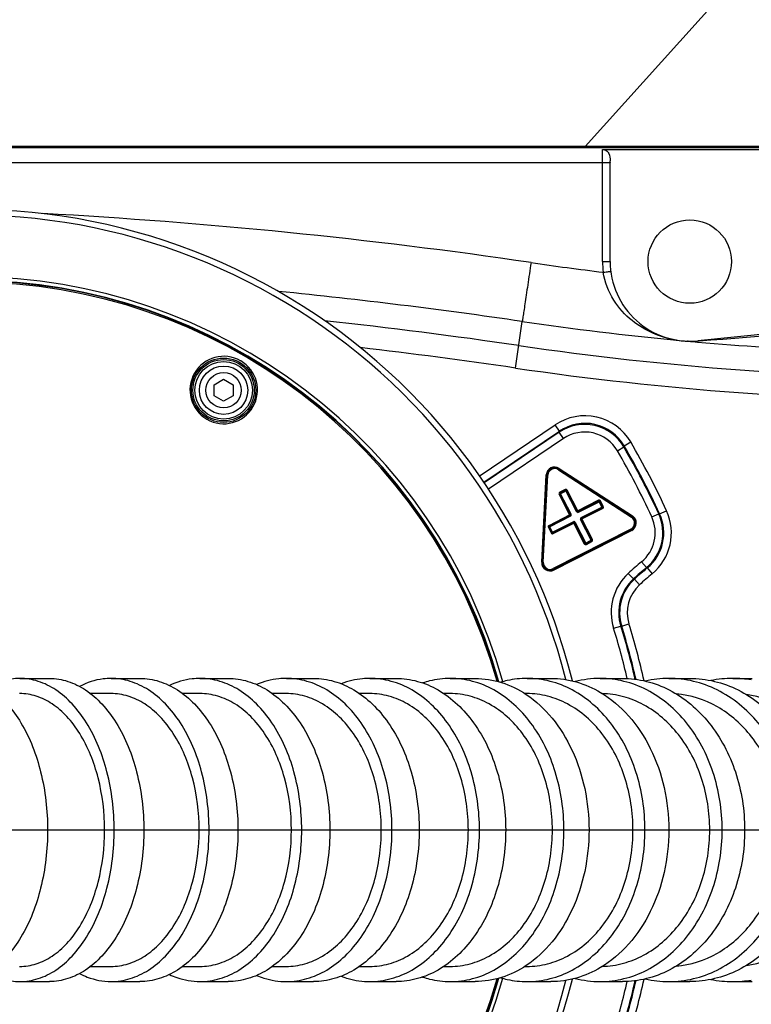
# Model space of a CAD drawing. Extents: x 0 to 594, y 0 to 420.
# Tile 36 of 104: x 172 to 182, y 177 to 189. Entities that reach past the tile are written whole.
import ezdxf

# ---------------------------------------------------------------- set-up
doc = ezdxf.new("R2010")
doc.units = 0
doc.header["$LTSCALE"] = 32.67
doc.linetypes.add('CENTER', pattern=[0.6, 0.375, -0.075, 0.075, -0.075])
doc.linetypes.add('PHANTOM', pattern=[0.8, 0.45, -0.05, 0.1, -0.05, 0.1, -0.05])
doc.layers.get('0').update_dxf_attribs({"linetype": 'CONTINUOUS'})
for name, color, linetype in [('1_DESIGN', 7, 'CONTINUOUS'), ('AXIS', 7, 'CONTINUOUS'), ('CRV', 7, 'CONTINUOUS'), ('DRAFT', 7, 'CONTINUOUS'), ('DRIV_DIM', 7, 'CONTINUOUS'), ('ROUND', 7, 'CONTINUOUS')]:
    doc.layers.add(name, color=color, linetype=linetype)
doc.styles.get("Standard").update_dxf_attribs({"font": 'txt', "width": 0.8})
doc.dimstyles.new('DIMSTYLE_1', dxfattribs={"dimtxt": 3.8, "dimasz": 1.8, "dimexe": 2, "dimexo": 1.5, "dimgap": 1.9, "dimtad": 1, "dimdec": 3, "dimlfac": 10, "dimtxsty": 'STANDARD', "dimblk": 'OPEN', "dimblk1": 'OPEN', "dimblk2": 'OPEN', "dimcen": 0.09, "dimazin": 2, "dimtp": 0.5, "dimtm": 0.5, "dimtfac": 1, "dimtdec": -1, "dimtofl": 0, "dimtmove": 0, "dimatfit": 3, "dimtolj": 1})

# ---------------------------------------------------------------- blocks, each defined once
blk = doc.blocks.new('*D0')
at = {"layer": 'DRIV_DIM', "color": 2, "linetype": 'CONTINUOUS'}
blk.add_line((239.529, 254.232), (249.381, 265.174), dxfattribs=at)
for points in [[(246.288, 264.421), (248.043, 263.688), (247.104, 265.342)], [(56.787, 180.608), (57.388, 178.803), (58.018, 180.598)]]:
    blk.add_lwpolyline(points, dxfattribs=at)
for start, end in [(48, 114), (114, 180)]:
    blk.add_arc((171.612, 178.803), 114.224, start, end, dxfattribs=at)
blk = doc.blocks.new('_OPEN')
at = {"color": 0, "linetype": 'BYBLOCK'}
for p, q in [((0, 0), (-1, 0.342)), ((-1, -0.342), (0, 0)), ((-1, 0), (0, 0))]:
    blk.add_line(p, q, dxfattribs=at)
blk = doc.blocks.new('*D1')
at = {"layer": 'DRIV_DIM', "color": 2, "linetype": 'CONTINUOUS'}
blk.add_line((239.529, 103.374), (249.381, 92.432), dxfattribs=at)
for points in [[(58.018, 177.008), (57.388, 178.803), (56.787, 176.998)], [(247.104, 92.263), (248.043, 93.918), (246.288, 93.185)]]:
    blk.add_lwpolyline(points, dxfattribs=at)
for start, end in [(180, 246), (246, 312)]:
    blk.add_arc((171.612, 178.803), 114.224, start, end, dxfattribs=at)

msp = doc.modelspace()

# ---------------------------------------------------------------- linework, layer by layer
at = {"color": 7, "linetype": 'CONTINUOUS'}
for p, q in [((173.47595, 180.60285), (173.20522, 180.60285)), ((174.64913, 180.60288), (174.42029, 180.60288)), ((175.78834, 180.60289), (175.60425, 180.60289)), ((176.88992, 180.60286), (176.75383, 180.60287)), ((177.9498, 180.60286), (177.8652, 180.60286)), ((178.96356, 180.60288), (178.93404, 180.60288)), ((173.20522, 177.00284), (173.47595, 177.00284)), ((174.42029, 177.00281), (174.64913, 177.0028)), ((175.60425, 177.00279), (175.78834, 177.00279)), ((176.75383, 177.00282), (176.88992, 177.00283)), ((177.8652, 177.00283), (177.9498, 177.00283)), ((178.93404, 177.00281), (178.96356, 177.0028))]:
    msp.add_line(p, q, dxfattribs=at)
msp.add_circle((181.11228, 186.30284), 0.55, dxfattribs=at)
for start, end in [(15.533775, 164.096758), (195.903242, 344.466225)]:
    msp.add_arc((171.61228, 178.80284), 7.3, start, end, dxfattribs=at)
for points, knots in [([(173.39258, 178.80284), (173.39258, 179.03421), (173.34041, 179.47801), (173.14126, 179.9851), (172.90741, 180.29954), (172.71274, 180.47048), (172.49838, 180.57799), (172.34572, 180.60285), (172.27194, 180.60285)], [0, 0, 0, 0, 0.29942865, 0.57227229, 0.69348194, 0.80363679, 0.90451588, 1, 1, 1, 1]), ([(174.6396, 178.80284), (174.6396, 179.03435), (174.58515, 179.47968), (174.37756, 179.98681), (174.13505, 180.30034), (173.93272, 180.4711), (173.71033, 180.57819), (173.55249, 180.60285), (173.47595, 180.60285)], [0, 0, 0, 0, 0.29586979, 0.56686015, 0.68825508, 0.79945691, 0.90217667, 1, 1, 1, 1]), ([(175.85725, 178.80284), (175.85725, 179.0345), (175.80042, 179.48148), (175.58404, 179.9886), (175.33264, 180.30118), (175.12242, 180.47173), (174.89173, 180.57841), (174.72853, 180.60289), (174.64913, 180.60288)], [0, 0, 0, 0, 0.29224185, 0.56137193, 0.68297492, 0.79525216, 0.89983199, 1, 1, 1, 1]), ([(177.04232, 178.80284), (177.04232, 179.03466), (176.98237, 179.48392), (176.7221, 180.07258), (176.36808, 180.43265), (176.03945, 180.57856), (175.8707, 180.60289), (175.78834, 180.60289)], [0, 0, 0, 0, 0.28893514, 0.5565579, 0.7907557, 0.89735147, 1, 1, 1, 1]), ([(178.19114, 178.80284), (178.19114, 179.03482), (178.12856, 179.48588), (177.85664, 180.07603), (177.48914, 180.43392), (177.14981, 180.57867), (176.97532, 180.60286), (176.88992, 180.60286)], [0, 0, 0, 0, 0.28519428, 0.55095951, 0.78653178, 0.89501169, 1, 1, 1, 1]), ([(179.29956, 178.80284), (179.29956, 179.03501), (179.23423, 179.48799), (178.95023, 180.07956), (178.56902, 180.43518), (178.21873, 180.57881), (178.03832, 180.60286), (177.9498, 180.60286)], [0, 0, 0, 0, 0.28142301, 0.5453465, 0.78233044, 0.89269127, 1, 1, 1, 1]), ([(180.36283, 178.80284), (180.36283, 179.0352), (180.29463, 179.4902), (179.99819, 180.0831), (179.60317, 180.43636), (179.24174, 180.57895), (179.05528, 180.60288), (178.96356, 180.60288)], [0, 0, 0, 0, 0.27764357, 0.53975339, 0.77817759, 0.89040444, 1, 1, 1, 1]), ([(181.37552, 178.80284), (181.37552, 179.03217), (181.30629, 179.48314), (181.0053, 180.07147), (180.60682, 180.42351), (180.24169, 180.57135), (180.0522, 180.59982), (179.95851, 180.60242)], [0, 0, 0, 0, 0.27350822, 0.53383181, 0.77405213, 0.88822431, 1, 1, 1, 1]), ([(182.33161, 178.80284), (182.33161, 179.02578), (182.26368, 179.4661), (181.96647, 180.04359), (181.50764, 180.45902), (181.12229, 180.58333), (180.93359, 180.59872)], [0, 0, 0, 0, 0.26959213, 0.52852528, 0.77104413, 1, 1, 1, 1]), ([(183.2244, 178.80284), (183.2244, 179.0186), (183.15824, 179.44647), (182.86892, 180.0111), (182.42189, 180.42638), (182.04562, 180.56434), (181.8581, 180.59028)], [0, 0, 0, 0, 0.26553584, 0.52275366, 0.76700693, 1, 1, 1, 1]), ([(172.27194, 177.00283), (172.34572, 177.00283), (172.49838, 177.0277), (172.71274, 177.1352), (172.90741, 177.30615), (173.14126, 177.62058), (173.34041, 178.12768), (173.39258, 178.57147), (173.39258, 178.80284)], [0, 0, 0, 0, 0.09548411, 0.19636321, 0.30651806, 0.42772771, 0.70057135, 1, 1, 1, 1]), ([(173.47595, 177.00284), (173.55249, 177.00284), (173.71033, 177.0275), (173.93272, 177.13458), (174.13505, 177.30534), (174.37756, 177.61887), (174.58515, 178.12601), (174.6396, 178.57134), (174.6396, 178.80284)], [0, 0, 0, 0, 0.09782333, 0.20054309, 0.31174492, 0.43313984, 0.7041302, 1, 1, 1, 1]), ([(174.64913, 177.0028), (174.72853, 177.0028), (174.89173, 177.02728), (175.12242, 177.13395), (175.33264, 177.30451), (175.58404, 177.61709), (175.80042, 178.12421), (175.85725, 178.57118), (175.85725, 178.80284)], [0, 0, 0, 0, 0.10016801, 0.20474784, 0.31702508, 0.43862807, 0.70775815, 1, 1, 1, 1]), ([(175.78834, 177.00279), (175.8707, 177.00279), (176.03945, 177.02713), (176.36808, 177.17304), (176.7221, 177.53311), (176.98237, 178.12177), (177.04232, 178.57103), (177.04232, 178.80284)], [0, 0, 0, 0, 0.10264853, 0.2092443, 0.44344209, 0.71106486, 1, 1, 1, 1]), ([(176.88992, 177.00283), (176.97532, 177.00283), (177.14981, 177.02702), (177.48914, 177.17176), (177.85664, 177.52966), (178.12856, 178.11981), (178.19114, 178.57087), (178.19114, 178.80284)], [0, 0, 0, 0, 0.10498831, 0.21346822, 0.44904049, 0.71480572, 1, 1, 1, 1]), ([(177.9498, 177.00283), (178.03832, 177.00283), (178.21873, 177.02688), (178.56902, 177.17051), (178.95023, 177.52613), (179.23423, 178.1177), (179.29956, 178.57068), (179.29956, 178.80284)], [0, 0, 0, 0, 0.10730873, 0.21766955, 0.4546535, 0.71857698, 1, 1, 1, 1]), ([(178.96356, 177.0028), (179.05528, 177.0028), (179.24174, 177.02674), (179.60317, 177.16933), (179.99819, 177.52259), (180.29463, 178.11548), (180.36283, 178.57049), (180.36283, 178.80284)], [0, 0, 0, 0, 0.10959556, 0.22182241, 0.46024661, 0.72235642, 1, 1, 1, 1]), ([(179.95851, 177.00327), (180.0522, 177.00587), (180.24169, 177.03434), (180.60682, 177.18218), (181.0053, 177.53421), (181.30629, 178.12254), (181.37552, 178.57352), (181.37552, 178.80284)], [0, 0, 0, 0, 0.11177568, 0.22594787, 0.46616818, 0.72649177, 1, 1, 1, 1]), ([(180.93358, 177.00697), (181.12229, 177.02236), (181.50764, 177.14667), (181.96647, 177.5621), (182.26368, 178.13958), (182.33161, 178.57991), (182.33161, 178.80284)], [0, 0, 0, 0, 0.22895586, 0.4714747, 0.73040785, 1, 1, 1, 1]), ([(181.8581, 177.01541), (182.04563, 177.04134), (182.4219, 177.17931), (182.86892, 177.59458), (183.15824, 178.15921), (183.2244, 178.58709), (183.2244, 178.80284)], [0, 0, 0, 0, 0.23299308, 0.47724635, 0.73446417, 1, 1, 1, 1])]:
    msp.add_open_spline(points, degree=3, knots=knots, dxfattribs=at)
at = {"layer": '1_DESIGN', "color": 7, "linetype": 'CONTINUOUS'}
for p, q in [((174.83728, 184.67738), (174.96228, 184.74955)), ((174.96228, 184.74955), (175.08728, 184.67738)), ((174.83728, 184.53305), (174.83728, 184.67738)), ((175.08728, 184.67738), (175.08728, 184.53305)), ((174.96228, 184.46088), (174.83728, 184.53305)), ((175.08728, 184.53305), (174.96228, 184.46088))]:
    msp.add_line(p, q, dxfattribs=at)
msp.add_circle((174.96228, 184.60521), 0.38, dxfattribs=at)
at = {"layer": '1_DESIGN', "color": 9, "linetype": 'CONTINUOUS'}
for radius in [0.31942, 0.23333]:
    msp.add_circle((174.96228, 184.60521), radius, dxfattribs=at)
at = {"layer": 'AXIS', "color": 7, "linetype": 'CONTINUOUS'}
for p, q in [((172.27343, 180.80284), (172.66472, 180.80284)), ((173.47761, 180.80284), (173.8591, 180.80284)), ((174.65098, 180.80284), (175.02165, 180.80284)), ((175.79035, 180.80284), (176.14907, 180.80284)), ((176.89213, 180.80284), (177.23763, 180.80284)), ((177.9523, 180.80284), (178.28313, 180.80284)), ((178.96632, 180.80284), (179.28089, 180.80284)), ((179.92916, 180.80284), (180.22571, 180.80284)), ((180.83529, 180.80284), (181.11188, 180.80284)), ((181.67865, 180.80284), (181.93323, 180.80284)), ((172.27343, 176.80284), (172.66472, 176.80284)), ((173.47761, 176.80284), (173.8591, 176.80284)), ((174.65098, 176.80284), (175.02165, 176.80284)), ((175.79035, 176.80284), (176.14907, 176.80284)), ((176.89213, 176.80284), (177.23763, 176.80284)), ((177.9523, 176.80284), (178.28313, 176.80284)), ((178.96632, 176.80284), (179.28089, 176.80284)), ((179.92916, 176.80284), (180.22571, 176.80284)), ((180.83529, 176.80284), (181.11188, 176.80284)), ((181.67865, 176.80284), (181.93323, 176.80284))]:
    msp.add_line(p, q, dxfattribs=at)
at = {"layer": 'AXIS', "color": 7, "linetype": 'CENTER'}
msp.add_line((171.61228, 178.80284), (275.85451, 178.80284), dxfattribs=at)
at = {"layer": 'AXIS', "color": 7, "linetype": 'CONTINUOUS'}
for centre, radius, start, end in [((179.93079, 179.48623), 1.31661, 90.070934, 104.596536), ((180.83637, 179.3999), 1.40295, 90.044393, 102.825075), ((181.67935, 179.31057), 1.49227, 90.026641, 101.164993), ((181.67823, 179.31352), 1.48932, 80.515952, 89.983601), ((179.93079, 178.11945), 1.31661, 255.403464, 269.929066), ((180.83637, 178.20579), 1.40295, 257.174925, 269.955607), ((181.67935, 178.29512), 1.49227, 258.835007, 269.973359), ((181.67823, 178.29216), 1.48932, 270.016399, 279.484048)]:
    msp.add_arc(centre, radius, start, end, dxfattribs=at)
for points, knots in [([(171.44146, 180.80284), (171.52047, 180.80284), (171.68456, 180.77498), (171.91406, 180.65505), (172.1221, 180.46493), (172.37258, 180.11462), (172.58483, 179.55128), (172.6404, 179.05977), (172.6404, 178.80284)], [0, 0, 0, 0, 0.09315381, 0.19221491, 0.30135323, 0.42240049, 0.69708673, 1, 1, 1, 1]), ([(172.27343, 180.80284), (172.20097, 180.80284), (172.05211, 180.78156), (171.91479, 180.72134), (171.84934, 180.68326)], [0, 0, 0, 0, 0.48900434, 1, 1, 1, 1]), ([(173.51854, 178.80284), (173.51854, 179.05991), (173.46057, 179.55301), (173.23931, 180.11645), (172.97949, 180.46582), (172.7632, 180.65576), (172.52503, 180.77522), (172.35541, 180.80284), (172.27343, 180.80284)], [0, 0, 0, 0, 0.29942732, 0.57227179, 0.69348225, 0.80363759, 0.90451652, 1, 1, 1, 1]), ([(172.66472, 180.80284), (172.7467, 180.80284), (172.91632, 180.77522), (173.15449, 180.65576), (173.37078, 180.46582), (173.6306, 180.11645), (173.85186, 179.55301), (173.90983, 179.05991), (173.90983, 178.80284)], [0, 0, 0, 0, 0.09548348, 0.19636241, 0.30651775, 0.42772821, 0.70057268, 1, 1, 1, 1]), ([(173.47761, 180.80284), (173.44244, 180.80284), (173.29919, 180.7939), (173.15918, 180.74753), (173.06339, 180.69741)], [0, 0, 0, 0, 0.24545581, 1, 1, 1, 1]), ([(174.77047, 178.80284), (174.77047, 179.06007), (174.70999, 179.55486), (174.47935, 180.11834), (174.20992, 180.46671), (173.98512, 180.65645), (173.73802, 180.77544), (173.56266, 180.80284), (173.47761, 180.80284)], [0, 0, 0, 0, 0.29586791, 0.56685915, 0.68825511, 0.79945767, 0.90217742, 1, 1, 1, 1]), ([(173.8591, 180.80284), (173.94414, 180.80284), (174.11951, 180.77544), (174.36661, 180.65645), (174.5914, 180.46671), (174.86083, 180.11834), (175.09147, 179.55486), (175.15196, 179.06007), (175.15196, 178.80284)], [0, 0, 0, 0, 0.09782258, 0.20054233, 0.31174489, 0.43314085, 0.70413209, 1, 1, 1, 1]), ([(174.65098, 180.80284), (174.61678, 180.80284), (174.4781, 180.79503), (174.34184, 180.75468), (174.24724, 180.71022)], [0, 0, 0, 0, 0.24651491, 1, 1, 1, 1]), ([(175.99321, 178.80284), (175.99321, 179.06023), (175.93008, 179.55684), (175.68969, 180.12029), (175.41038, 180.4676), (175.17682, 180.65711), (174.92052, 180.77564), (174.7392, 180.80284), (174.65098, 180.80284)], [0, 0, 0, 0, 0.29223987, 0.56137069, 0.68297471, 0.79525276, 0.89983269, 1, 1, 1, 1]), ([(175.02165, 180.80284), (175.10987, 180.80284), (175.2912, 180.77564), (175.5475, 180.65711), (175.78106, 180.4676), (176.06037, 180.12029), (176.30075, 179.55684), (176.36389, 179.06023), (176.36389, 178.80284)], [0, 0, 0, 0, 0.10016731, 0.20474724, 0.31702529, 0.43862931, 0.70776013, 1, 1, 1, 1]), ([(175.79035, 180.80284), (175.75722, 180.80284), (175.62336, 180.79605), (175.49128, 180.76116), (175.39839, 180.72206)], [0, 0, 0, 0, 0.24737827, 1, 1, 1, 1]), ([(177.18356, 178.80284), (177.18356, 179.0604), (177.11764, 179.55896), (176.86714, 180.12229), (176.5777, 180.46848), (176.33512, 180.65774), (176.06934, 180.77583), (175.88185, 180.80284), (175.79035, 180.80284)], [0, 0, 0, 0, 0.2885514, 0.55582052, 0.67765502, 0.79103381, 0.8974881, 1, 1, 1, 1]), ([(176.14907, 180.80284), (176.24058, 180.80284), (176.42807, 180.77583), (176.69384, 180.65774), (176.93642, 180.46848), (177.22587, 180.12229), (177.47636, 179.55896), (177.54228, 179.0604), (177.54228, 178.80284)], [0, 0, 0, 0, 0.1025119, 0.20896619, 0.32234498, 0.44417948, 0.7114486, 1, 1, 1, 1]), ([(176.89213, 180.80284), (176.86019, 180.80284), (176.73145, 180.79698), (176.60403, 180.76703), (176.51338, 180.73299)], [0, 0, 0, 0, 0.24807204, 1, 1, 1, 1]), ([(178.33784, 178.80284), (178.33784, 179.06059), (178.26832, 179.56175), (177.96622, 180.21747), (177.55791, 180.61514), (177.18089, 180.77597), (176.98702, 180.80284), (176.89213, 180.80284)], [0, 0, 0, 0, 0.28519324, 0.5509596, 0.78653295, 0.89501248, 1, 1, 1, 1]), ([(177.23763, 180.80284), (177.33252, 180.80284), (177.52639, 180.77597), (177.90341, 180.61514), (178.31172, 180.21747), (178.61382, 179.56175), (178.68334, 179.06059), (178.68334, 178.80284)], [0, 0, 0, 0, 0.10498752, 0.21346705, 0.4490404, 0.71480676, 1, 1, 1, 1]), ([(177.9523, 180.80284), (177.86021, 180.80284), (177.73625, 180.78739), (177.61788, 180.7529), (177.58831, 180.74304)], [0, 0, 0, 0, 0.74711591, 1, 1, 1, 1]), ([(179.45188, 178.80284), (179.45188, 179.06079), (179.3793, 179.56407), (179.06379, 180.22137), (178.64027, 180.61651), (178.25109, 180.77611), (178.05065, 180.80284), (177.9523, 180.80284)], [0, 0, 0, 0, 0.28142115, 0.54534578, 0.78233156, 0.89269222, 1, 1, 1, 1]), ([(178.28313, 180.80284), (178.39955, 180.80284), (178.63826, 180.76505), (178.85423, 180.6582), (178.9548, 180.59101)], [0, 0, 0, 0, 0.49044572, 1, 1, 1, 1]), ([(178.96632, 180.80284), (178.87849, 180.80284), (178.76053, 180.78984), (178.64679, 180.7605), (178.6184, 180.75211)], [0, 0, 0, 0, 0.74789748, 1, 1, 1, 1]), ([(180.52088, 178.80284), (180.52088, 179.061), (180.44512, 179.56653), (180.1158, 180.22527), (179.67695, 180.6178), (179.27538, 180.77625), (179.06822, 180.80284), (178.96632, 180.80284)], [0, 0, 0, 0, 0.27764209, 0.53975303, 0.77817873, 0.89040534, 1, 1, 1, 1]), ([(179.28089, 180.80284), (179.39369, 180.80284), (179.62365, 180.77018), (179.83569, 180.67648), (179.93535, 180.61697)], [0, 0, 0, 0, 0.49283458, 1, 1, 1, 1]), ([(181.53942, 178.80284), (181.53942, 179.06122), (181.46037, 179.56909), (181.11694, 180.22915), (180.66274, 180.619), (180.24865, 180.77637), (180.03466, 180.80284), (179.92916, 180.80284)], [0, 0, 0, 0, 0.27388772, 0.53422821, 0.77410745, 0.88816938, 1, 1, 1, 1]), ([(180.22571, 180.80284), (180.33121, 180.80284), (180.5452, 180.77637), (180.95929, 180.619), (181.41349, 180.22915), (181.75692, 179.56909), (181.83597, 179.06122), (181.83597, 178.80284)], [0, 0, 0, 0, 0.11183062, 0.22589255, 0.46577179, 0.72611228, 1, 1, 1, 1]), ([(182.50139, 178.80284), (182.50139, 179.06144), (182.41897, 179.57174), (182.06128, 180.23295), (181.59188, 180.62011), (181.16524, 180.77648), (180.94439, 180.80284), (180.83529, 180.80284)], [0, 0, 0, 0, 0.27019813, 0.52882937, 0.77015797, 0.88600572, 1, 1, 1, 1]), ([(181.11188, 180.80284), (181.22099, 180.80284), (181.44184, 180.77648), (181.86848, 180.62011), (182.33788, 180.23295), (182.69557, 179.57174), (182.77799, 179.06144), (182.77799, 178.80284)], [0, 0, 0, 0, 0.11399428, 0.22984203, 0.47117063, 0.72980187, 1, 1, 1, 1]), ([(178.9548, 180.59101), (179.08293, 180.5054), (179.32082, 180.28201), (179.58176, 179.85231), (179.74572, 179.34724), (179.78272, 178.98589), (179.78272, 178.80284)], [0, 0, 0, 0, 0.22630708, 0.47103577, 0.7311915, 1, 1, 1, 1]), ([(179.93535, 180.61697), (180.07303, 180.53476), (180.33052, 180.31473), (180.61548, 179.87938), (180.79491, 179.36242), (180.83546, 178.99083), (180.83546, 178.80284)], [0, 0, 0, 0, 0.22818728, 0.47313785, 0.7324826, 1, 1, 1, 1]), ([(172.6404, 178.80284), (172.6404, 178.54591), (172.58483, 178.05441), (172.37258, 177.49107), (172.1221, 177.14076), (171.91406, 176.95064), (171.68456, 176.83071), (171.52047, 176.80284), (171.44146, 176.80284)], [0, 0, 0, 0, 0.30291327, 0.57759951, 0.69864677, 0.80778509, 0.90684619, 1, 1, 1, 1]), ([(172.27343, 176.80284), (172.35541, 176.80284), (172.52503, 176.83047), (172.7632, 176.94992), (172.97949, 177.13987), (173.23931, 177.48924), (173.46057, 178.05268), (173.51854, 178.54577), (173.51854, 178.80284)], [0, 0, 0, 0, 0.09548348, 0.19636241, 0.30651775, 0.42772821, 0.70057268, 1, 1, 1, 1]), ([(173.90983, 178.80284), (173.90983, 178.54577), (173.85186, 178.05268), (173.6306, 177.48924), (173.37078, 177.13987), (173.15449, 176.94992), (172.91632, 176.83047), (172.7467, 176.80284), (172.66472, 176.80284)], [0, 0, 0, 0, 0.29942732, 0.57227179, 0.69348225, 0.80363759, 0.90451652, 1, 1, 1, 1]), ([(173.47761, 176.80284), (173.56266, 176.80284), (173.73802, 176.83025), (173.98512, 176.94924), (174.20992, 177.13898), (174.47935, 177.48735), (174.70999, 178.05083), (174.77047, 178.54562), (174.77047, 178.80284)], [0, 0, 0, 0, 0.09782258, 0.20054233, 0.31174489, 0.43314085, 0.70413209, 1, 1, 1, 1]), ([(175.15196, 178.80284), (175.15196, 178.54562), (175.09147, 178.05083), (174.86083, 177.48735), (174.5914, 177.13898), (174.36661, 176.94924), (174.11951, 176.83025), (173.94414, 176.80284), (173.8591, 176.80284)], [0, 0, 0, 0, 0.29586791, 0.56685915, 0.68825511, 0.79945767, 0.90217742, 1, 1, 1, 1]), ([(174.65098, 176.80284), (174.7392, 176.80284), (174.92052, 176.83005), (175.17682, 176.94858), (175.41038, 177.13809), (175.68969, 177.4854), (175.93008, 178.04884), (175.99321, 178.54546), (175.99321, 178.80284)], [0, 0, 0, 0, 0.10016731, 0.20474724, 0.31702529, 0.43862931, 0.70776013, 1, 1, 1, 1]), ([(176.36389, 178.80284), (176.36389, 178.54546), (176.30075, 178.04884), (176.06037, 177.4854), (175.78106, 177.13809), (175.5475, 176.94858), (175.2912, 176.83005), (175.10987, 176.80284), (175.02165, 176.80284)], [0, 0, 0, 0, 0.29223987, 0.56137069, 0.68297471, 0.79525276, 0.89983269, 1, 1, 1, 1]), ([(175.79035, 176.80284), (175.88185, 176.80284), (176.06934, 176.82986), (176.33512, 176.94795), (176.5777, 177.13721), (176.86714, 177.4834), (177.11764, 178.04673), (177.18356, 178.54528), (177.18356, 178.80284)], [0, 0, 0, 0, 0.1025119, 0.20896619, 0.32234498, 0.44417948, 0.7114486, 1, 1, 1, 1]), ([(177.54228, 178.80284), (177.54228, 178.54528), (177.47636, 178.04673), (177.22587, 177.4834), (176.93642, 177.13721), (176.69384, 176.94795), (176.42807, 176.82986), (176.24058, 176.80284), (176.14907, 176.80284)], [0, 0, 0, 0, 0.2885514, 0.55582052, 0.67765502, 0.79103381, 0.8974881, 1, 1, 1, 1]), ([(176.89213, 176.80284), (176.98702, 176.80284), (177.18089, 176.82972), (177.55791, 176.99055), (177.96622, 177.38822), (178.26832, 178.04394), (178.33784, 178.5451), (178.33784, 178.80284)], [0, 0, 0, 0, 0.10498752, 0.21346705, 0.4490404, 0.71480676, 1, 1, 1, 1]), ([(178.68334, 178.80284), (178.68334, 178.5451), (178.61382, 178.04394), (178.31172, 177.38822), (177.90341, 176.99055), (177.52639, 176.82972), (177.33252, 176.80284), (177.23763, 176.80284)], [0, 0, 0, 0, 0.28519324, 0.5509596, 0.78653295, 0.89501248, 1, 1, 1, 1]), ([(177.9523, 176.80284), (178.05065, 176.80284), (178.25109, 176.82957), (178.64027, 176.98918), (179.06379, 177.38432), (179.3793, 178.04161), (179.45188, 178.5449), (179.45188, 178.80284)], [0, 0, 0, 0, 0.10730778, 0.21766844, 0.45465422, 0.71857885, 1, 1, 1, 1]), ([(179.78272, 178.80284), (179.78272, 178.6198), (179.74572, 178.25845), (179.58176, 177.75338), (179.32082, 177.32368), (179.08293, 177.10029), (178.9548, 177.01468)], [0, 0, 0, 0, 0.2688085, 0.52896423, 0.77369292, 1, 1, 1, 1]), ([(178.96632, 176.80284), (179.06822, 176.80284), (179.27538, 176.82944), (179.67695, 176.98789), (180.1158, 177.38041), (180.44512, 178.03916), (180.52088, 178.54469), (180.52088, 178.80284)], [0, 0, 0, 0, 0.10959466, 0.22182127, 0.46024697, 0.72235791, 1, 1, 1, 1]), ([(179.92916, 176.80284), (180.03466, 176.80284), (180.24865, 176.82932), (180.66274, 176.98668), (181.11694, 177.37654), (181.46037, 178.0366), (181.53942, 178.54447), (181.53942, 178.80284)], [0, 0, 0, 0, 0.11183062, 0.22589255, 0.46577179, 0.72611228, 1, 1, 1, 1]), ([(180.83546, 178.80284), (180.83546, 178.61485), (180.79491, 178.24327), (180.61548, 177.72631), (180.33052, 177.29096), (180.07303, 177.07092), (179.93535, 176.98871)], [0, 0, 0, 0, 0.2675174, 0.52686215, 0.77181272, 1, 1, 1, 1]), ([(181.83597, 178.80284), (181.83597, 178.54447), (181.75692, 178.0366), (181.41349, 177.37654), (180.95929, 176.98668), (180.5452, 176.82932), (180.33121, 176.80284), (180.22571, 176.80284)], [0, 0, 0, 0, 0.27388772, 0.53422821, 0.77410745, 0.88816938, 1, 1, 1, 1]), ([(180.83529, 176.80284), (180.94439, 176.80284), (181.16524, 176.82921), (181.59188, 176.98557), (182.06128, 177.37274), (182.41897, 178.03395), (182.50139, 178.54424), (182.50139, 178.80284)], [0, 0, 0, 0, 0.11399428, 0.22984203, 0.47117063, 0.72980187, 1, 1, 1, 1]), ([(182.77799, 178.80284), (182.77799, 178.54424), (182.69557, 178.03395), (182.33788, 177.37274), (181.86848, 176.98557), (181.44184, 176.82921), (181.22099, 176.80284), (181.11188, 176.80284)], [0, 0, 0, 0, 0.27019813, 0.52882937, 0.77015797, 0.88600572, 1, 1, 1, 1]), ([(178.9548, 177.01468), (178.85423, 176.94748), (178.63826, 176.84063), (178.39955, 176.80284), (178.28313, 176.80284)], [0, 0, 0, 0, 0.50955428, 1, 1, 1, 1]), ([(179.93535, 176.98871), (179.83569, 176.9292), (179.62365, 176.83551), (179.39369, 176.80284), (179.28089, 176.80284)], [0, 0, 0, 0, 0.50716542, 1, 1, 1, 1]), ([(171.84934, 176.92243), (171.91479, 176.88435), (172.05211, 176.82412), (172.20097, 176.80284), (172.27343, 176.80284)], [0, 0, 0, 0, 0.51099566, 1, 1, 1, 1]), ([(173.06339, 176.90827), (173.09619, 176.89111), (173.22652, 176.83152), (173.37137, 176.80284), (173.47761, 176.80284)], [0, 0, 0, 0, 0.25840132, 1, 1, 1, 1]), ([(174.24724, 176.89547), (174.27945, 176.88033), (174.40781, 176.82763), (174.54787, 176.80284), (174.65098, 176.80284)], [0, 0, 0, 0, 0.25659962, 1, 1, 1, 1]), ([(175.39839, 176.88362), (175.42987, 176.87037), (175.5556, 176.82416), (175.69061, 176.80284), (175.79035, 176.80284)], [0, 0, 0, 0, 0.25510246, 1, 1, 1, 1]), ([(176.51338, 176.8727), (176.54399, 176.8612), (176.66639, 176.82107), (176.79606, 176.80284), (176.89213, 176.80284)], [0, 0, 0, 0, 0.2538751, 1, 1, 1, 1]), ([(177.58831, 176.86265), (177.61788, 176.85279), (177.73625, 176.8183), (177.86021, 176.80284), (177.9523, 176.80284)], [0, 0, 0, 0, 0.25288409, 1, 1, 1, 1]), ([(178.6184, 176.85358), (178.64679, 176.84519), (178.76053, 176.81585), (178.87849, 176.80284), (178.96632, 176.80284)], [0, 0, 0, 0, 0.25210252, 1, 1, 1, 1])]:
    msp.add_open_spline(points, degree=3, knots=knots, dxfattribs=at)
at = {"layer": 'CRV', "color": 2, "linetype": 'PHANTOM'}
msp.add_line((179.73163, 187.8203), (238.52534, 253.11733), dxfattribs=at)
for radius, start, end in [(100, 48, 175.448465), (26, 25.516387, 169.129253)]:
    msp.add_arc((171.61228, 178.80284), radius, start, end, dxfattribs=at)
at = {"layer": 'DRAFT', "color": 7, "linetype": 'CONTINUOUS'}
for start, end in [(15.657627, 163.982242), (196.017758, 344.342373)]:
    msp.add_arc((171.61228, 178.80284), 7.25, start, end, dxfattribs=at)
at = {"layer": 'ROUND', "color": 7, "linetype": 'CONTINUOUS'}
for p, q in [((187.21228, 187.8203), (166.23878, 187.8203)), ((179.96228, 187.78137), (184.91228, 187.78137)), ((180.06228, 186.30284), (180.06228, 187.6321)), ((183.73133, 185.50876), (181.21645, 185.25802))]:
    msp.add_line(p, q, dxfattribs=at)
at = {"layer": 'ROUND', "color": 9, "linetype": 'CONTINUOUS'}
for p, q in [((166.25262, 187.80621), (187.21228, 187.80621)), ((179.96228, 186.30459), (179.96228, 187.78137)), ((168.91228, 187.60974), (179.96228, 187.60974)), ((178.81142, 184.89839), (178.9016, 185.51281)), ((174.74203, 184.22204), (174.74128, 184.22243)), ((174.74201, 184.22201), (174.74128, 184.22243)), ((178.3359, 183.47337), (179.33748, 184.14894)), ((179.39339, 184.06604), (179.33748, 184.14894)), ((178.39379, 183.39181), (179.39339, 184.06604)), ((179.38998, 184.05104), (178.39989, 183.38321)), ((179.44589, 183.96815), (178.45625, 183.30063)), ((179.38998, 184.05104), (179.39339, 184.06604)), ((179.44589, 183.96815), (179.38998, 184.05104)), ((180.15684, 183.80631), (180.24312, 183.85683)), ((180.24312, 183.85683), (180.24617, 183.87246)), ((180.24617, 183.87246), (180.33239, 183.92308)), ((179.15893, 182.3362), (179.21928, 183.48767)), ((179.16891, 182.33568), (179.22926, 183.48715)), ((179.16949, 182.33657), (179.22974, 183.4862)), ((179.17948, 182.33604), (179.23973, 183.48568)), ((179.21928, 183.48767), (179.22926, 183.48715)), ((179.22926, 183.48715), (179.22974, 183.4862)), ((179.23973, 183.48568), (179.22974, 183.4862)), ((179.3786, 183.55644), (179.38404, 183.56482)), ((179.3786, 183.55644), (180.34409, 182.92944)), ((179.38901, 183.57415), (179.38356, 183.56577)), ((179.38356, 183.56577), (180.35059, 182.93777)), ((179.38356, 183.56577), (179.38404, 183.56482)), ((179.38404, 183.56482), (180.34953, 182.93783)), ((179.38901, 183.57415), (180.35604, 182.94616)), ((179.38853, 183.2316), (179.39744, 183.23613)), ((179.38853, 183.2316), (179.53153, 182.95093)), ((179.4698, 183.29545), (179.39727, 183.25849)), ((179.39727, 183.25849), (179.4018, 183.24958)), ((179.39815, 183.2359), (179.39744, 183.23613)), ((179.39744, 183.23613), (179.5359, 182.96437)), ((179.39815, 183.2359), (179.48755, 183.28146)), ((179.39815, 183.2359), (179.53662, 182.96414)), ((179.47434, 183.28654), (179.4018, 183.24958)), ((179.40252, 183.24935), (179.4018, 183.24958)), ((179.47411, 183.28583), (179.40252, 183.24935)), ((179.54553, 182.96868), (179.40252, 183.24935)), ((179.4698, 183.29545), (179.47434, 183.28654)), ((179.47411, 183.28583), (179.47434, 183.28654)), ((179.61711, 183.00516), (179.47411, 183.28583)), ((179.48755, 183.28146), (179.48779, 183.28217)), ((179.62602, 183.0097), (179.48755, 183.28146)), ((179.49669, 183.28671), (179.48779, 183.28217)), ((179.62625, 183.01041), (179.48779, 183.28217)), ((179.6397, 183.00604), (179.49669, 183.28671)), ((179.90692, 183.15342), (179.62625, 183.01041)), ((179.91123, 183.1438), (179.63947, 183.00533)), ((179.91146, 183.14451), (179.6397, 183.00604)), ((179.64401, 182.99642), (179.92468, 183.13943)), ((179.68049, 182.92483), (179.96115, 183.06784)), ((179.90692, 183.15342), (179.91146, 183.14451)), ((179.91123, 183.1438), (179.91146, 183.14451)), ((179.95679, 183.05439), (179.91123, 183.1438)), ((179.92468, 183.13943), (179.92491, 183.14014)), ((179.96115, 183.06784), (179.92468, 183.13943)), ((179.93382, 183.14468), (179.92491, 183.14014)), ((179.96187, 183.06761), (179.92491, 183.14014)), ((179.97078, 183.07215), (179.93382, 183.14468)), ((179.96115, 183.06784), (179.96187, 183.06761)), ((179.97078, 183.07215), (179.96187, 183.06761)), ((179.25524, 182.82137), (179.5359, 182.96437)), ((179.53679, 182.94179), (179.25612, 182.79878)), ((179.53153, 182.95093), (179.25977, 182.81246)), ((179.53225, 182.9507), (179.26049, 182.81223)), ((179.53153, 182.95093), (179.53225, 182.9507)), ((179.53679, 182.94179), (179.53225, 182.9507)), ((179.5359, 182.96437), (179.53662, 182.96414)), ((179.54553, 182.96868), (179.53662, 182.96414)), ((179.61711, 183.00516), (179.62602, 183.0097)), ((179.62625, 183.01041), (179.62602, 183.0097)), ((179.6397, 183.00604), (179.63947, 183.00533)), ((179.64401, 182.99642), (179.63947, 183.00533)), ((179.68137, 182.90224), (179.96204, 183.04525)), ((179.68503, 182.91592), (179.95679, 183.05439)), ((179.68574, 182.91569), (179.9575, 183.05416)), ((179.95679, 183.05439), (179.9575, 183.05416)), ((179.96204, 183.04525), (179.9575, 183.05416)), ((180.34409, 182.92944), (180.34953, 182.93783)), ((180.35059, 182.93777), (180.34953, 182.93783)), ((180.35604, 182.94616), (180.35059, 182.93777)), ((180.61077, 182.9346), (180.70163, 182.97633)), ((180.70163, 182.97633), (180.71479, 182.9729)), ((180.71479, 182.9729), (180.80569, 183.01455)), ((179.2465, 182.79447), (179.25541, 182.79901)), ((179.25524, 182.82137), (179.25977, 182.81246)), ((179.25612, 182.79878), (179.25541, 182.79901)), ((179.25541, 182.79901), (179.29236, 182.72648)), ((179.25612, 182.79878), (179.29259, 182.72719)), ((179.26049, 182.81223), (179.25977, 182.81246)), ((179.30604, 182.72282), (179.26049, 182.81223)), ((179.29259, 182.72719), (179.57326, 182.8702)), ((179.30581, 182.72211), (179.57757, 182.86058)), ((179.30604, 182.72282), (179.5778, 182.86129)), ((179.31035, 182.7132), (179.59102, 182.85621)), ((179.57326, 182.8702), (179.5778, 182.86129)), ((179.57757, 182.86058), (179.5778, 182.86129)), ((179.72058, 182.57991), (179.57757, 182.86058)), ((179.59102, 182.85621), (179.59125, 182.85692)), ((179.59102, 182.85621), (179.72949, 182.58445)), ((179.60016, 182.86146), (179.59125, 182.85692)), ((179.59125, 182.85692), (179.72972, 182.58516)), ((179.60016, 182.86146), (179.74317, 182.58079)), ((179.67175, 182.89793), (179.68066, 182.90247)), ((179.81475, 182.61727), (179.67175, 182.89793)), ((179.68049, 182.92483), (179.68503, 182.91592)), ((179.68137, 182.90224), (179.68066, 182.90247)), ((179.81912, 182.63071), (179.68066, 182.90247)), ((179.81984, 182.63048), (179.68137, 182.90224)), ((179.68574, 182.91569), (179.68503, 182.91592)), ((179.82875, 182.63502), (179.68574, 182.91569)), ((179.2465, 182.79447), (179.28345, 182.72194)), ((179.28345, 182.72194), (179.29236, 182.72648)), ((179.29259, 182.72719), (179.29236, 182.72648)), ((179.30604, 182.72282), (179.30581, 182.72211)), ((179.31035, 182.7132), (179.30581, 182.72211)), ((180.33593, 182.77379), (179.31019, 182.25115)), ((180.34153, 182.76483), (179.31415, 182.24136)), ((180.34047, 182.76489), (179.31473, 182.24225)), ((180.34607, 182.75592), (179.31869, 182.23245)), ((180.33593, 182.77379), (180.34047, 182.76489)), ((180.34153, 182.76483), (180.34047, 182.76489)), ((180.34607, 182.75592), (180.34153, 182.76483)), ((179.72058, 182.57991), (179.72949, 182.58445)), ((179.72972, 182.58516), (179.72949, 182.58445)), ((179.72972, 182.58516), (179.81912, 182.63071)), ((179.74293, 182.58008), (179.81547, 182.61704)), ((179.74317, 182.58079), (179.74293, 182.58008)), ((179.74747, 182.57117), (179.74293, 182.58008)), ((179.74317, 182.58079), (179.81475, 182.61727)), ((179.74747, 182.57117), (179.82001, 182.60813)), ((179.81475, 182.61727), (179.81547, 182.61704)), ((179.82001, 182.60813), (179.81547, 182.61704)), ((179.81912, 182.63071), (179.81984, 182.63048)), ((179.82875, 182.63502), (179.81984, 182.63048)), ((179.15893, 182.3362), (179.16891, 182.33568)), ((179.16891, 182.33568), (179.16949, 182.33657)), ((179.17948, 182.33604), (179.16949, 182.33657)), ((180.47571, 182.3413), (180.53956, 182.26436)), ((179.31019, 182.25115), (179.31473, 182.24225)), ((179.31415, 182.24136), (179.31473, 182.24225)), ((179.31869, 182.23245), (179.31415, 182.24136)), ((180.3012, 182.18888), (180.36884, 182.11526)), ((180.53956, 182.26436), (180.55177, 182.2608)), ((180.55177, 182.2608), (180.6155, 182.18375)), ((180.38166, 182.11271), (180.36884, 182.11526)), ((180.38166, 182.11271), (180.44918, 182.03897)), ((180.21419, 181.4913), (180.30962, 181.52113)), ((180.10685, 181.46425), (180.20226, 181.49414)), ((180.21419, 181.4913), (180.20226, 181.49414))]:
    msp.add_line(p, q, dxfattribs=at)
at = {"layer": 'ROUND', "color": 7, "linetype": 'CONTINUOUS'}
msp.add_circle((174.96228, 184.60521), 0.425, dxfattribs=at)
at = {"layer": 'ROUND', "color": 9, "linetype": 'CONTINUOUS'}
msp.add_circle((174.96228, 184.60521), 0.405, dxfattribs=at)
at = {"layer": 'ROUND', "color": 7, "linetype": 'CONTINUOUS'}
for centre, radius, start, end in [((171.61228, 178.80284), 8.1905, 13.889668, 103.953907), ((181.11228, 186.30284), 1.05, 180, 275.693717), ((171.61228, 178.80284), 8.1905, 256.046093, 346.110332)]:
    msp.add_arc(centre, radius, start, end, dxfattribs=at)
at = {"layer": 'ROUND', "color": 9, "linetype": 'CONTINUOUS'}
for centre, radius, start, end in [((171.61228, 178.80284), 8.11129, 14.15604, 103.953907), ((168.73485, 116.23935), 70.8016, 81.6490858, 86.8895372), ((181.11339, 186.30466), 1.15111, 180.003429, 187.108537), ((184.7126, 225.07965), 39.20522, 261.64781, 263.053645), ((171.61228, 178.80284), 7.24496, 15.679683, 163.971283), ((171.61228, 178.80284), 7.22842, 15.754142, 163.93404), ((168.7374, 116.28093), 69.97402, 81.6478569, 84.300151), ((168.73857, 116.26884), 69.66477, 81.6502406, 83.7745391), ((184.71309, 225.09764), 40.00915, 261.648005, 264.58926), ((150.32414, 573.74106), 389.71274, 274.5492894, 274.919234), ((181.13325, 186.53121), 1.27907, 261.038801, 261.32973), ((181.1212, 186.39802), 1.14561, 260.921023, 261.143206), ((180.9321, 185.17405), 0.09309, 80.931588, 84.863497), ((181.12099, 186.39671), 1.14428, 261.144111, 267.717074), ((168.73857, 116.26884), 69.36482, 81.6502406, 83.3575853), ((184.71228, 225.10284), 40.33523, 261.650241, 270), ((181.12102, 186.39719), 1.14477, 267.716645, 268.472663), ((181.08164, 185.16018), 0.09308, 84.534324, 88.463483), ((181.13393, 186.5403), 1.2882, 268.068257, 268.441509), ((184.7118, 225.08566), 39.9971, 264.805383, 264.984702), ((181.13366, 186.5285), 1.27639, 268.4393, 273.498325), ((181.13395, 186.52308), 1.27097, 273.499963, 274.553804), ((184.71313, 225.11027), 40.02173, 264.985896, 269.998785), ((174.96388, 184.60799), 0.44521, 59.999996, 239.810938), ((174.96388, 184.608), 0.44521, 240.109043, 59.725565), ((174.96495, 184.60988), 0.44305, 59.722065, 59.99773), ((184.71228, 225.10284), 40.63518, 261.650241, 270), ((179.72887, 183.56877), 0.69984, 30.416265, 124.004144), ((174.96289, 184.60625), 0.44321, 239.808171, 239.998091), ((179.72544, 183.55369), 0.59991, 30.352405, 123.999665), ((179.72888, 183.56882), 0.59982, 30.411788, 124.008621), ((179.72545, 183.55374), 0.49989, 30.34792, 124.004149), ((171.61228, 178.80284), 10.00172, 24.662772, 30.35207), ((171.61228, 178.80284), 10.01225, 24.613546, 30.420409), ((171.61228, 178.80284), 10.11223, 24.613546, 30.420409), ((171.61228, 178.80284), 9.90173, 24.662772, 30.35207), ((179.3291, 183.48194), 0.10997, 56.986947, 177.013053), ((179.32909, 183.48195), 0.09996, 56.978858, 177.021142), ((179.32958, 183.48099), 0.09998, 56.990953, 177.009047), ((179.32958, 183.48099), 0.08997, 56.984912, 177.015088), ((179.40634, 183.24067), 0.02, 116.996789, 207.003211), ((179.47888, 183.27763), 0.02, 26.996789, 117.003211), ((179.916, 183.1356), 0.02, 26.996789, 117.003211), ((179.95296, 183.06307), 0.02, 296.996789, 27.003211), ((179.52771, 182.9596), 0.02, 296.996789, 27.003211), ((179.63493, 183.01424), 0.02, 206.996789, 297.003211), ((180.29511, 182.85397), 0.08997, 296.984912, 57.015088), ((180.2951, 182.85397), 0.09998, 296.990953, 57.009047), ((180.29618, 182.85392), 0.09996, 296.978858, 57.021142), ((180.29617, 182.85392), 0.10997, 296.986947, 57.013053), ((180.15647, 182.72599), 0.49991, 309.687803, 24.664294), ((180.15642, 182.726), 0.59993, 309.690613, 24.661484), ((180.16947, 182.72303), 0.59985, 309.593851, 24.618094), ((180.16942, 182.72304), 0.69987, 309.596665, 24.61528), ((179.26431, 182.80355), 0.02, 116.996789, 207.003211), ((179.58234, 182.85238), 0.02, 26.996789, 117.003211), ((179.68956, 182.90701), 0.02, 116.996789, 207.003211), ((179.30127, 182.73102), 0.02, 206.996789, 297.003211), ((179.73839, 182.58898), 0.02, 206.996789, 297.003211), ((179.81093, 182.62594), 0.02, 296.996789, 27.003211), ((179.26875, 182.33042), 0.10997, 176.986947, 297.013053), ((179.26874, 182.33041), 0.09996, 176.978858, 297.021142), ((179.26933, 182.33132), 0.09998, 176.990953, 297.009047), ((179.26932, 182.33131), 0.08997, 176.984912, 297.015088), ((183.41228, 178.80284), 4.59827, 129.689325, 132.576682), ((180.77471, 181.67351), 0.69988, 132.575789, 197.397016), ((183.41228, 178.80284), 4.49828, 129.689325, 132.576682), ((183.41228, 178.80284), 4.48775, 129.5984, 132.478204), ((183.41228, 178.80284), 4.38777, 129.5984, 132.478204), ((180.77467, 181.67352), 0.59986, 132.573602, 197.399203), ((180.7868, 181.67025), 0.59993, 132.479372, 197.355048), ((180.78676, 181.67027), 0.49991, 132.477181, 197.357238), ((171.61228, 178.80284), 9.11223, 12.475135, 17.356215), ((171.61228, 178.80284), 8.90173, 12.972516, 17.396123), ((171.61228, 178.80284), 9.00172, 12.753632, 17.396123), ((171.61228, 178.80284), 9.01225, 12.737304, 17.356215), ((171.61228, 178.80284), 7.24496, 196.028717, 344.320317), ((171.61228, 178.80284), 7.22842, 196.06596, 344.245858), ((171.61228, 178.80284), 8.11129, 256.046093, 345.84396), ((171.61228, 178.80284), 9.11223, 342.643785, 347.524865), ((171.61228, 178.80284), 8.90173, 342.603877, 347.027515), ((171.61228, 178.80284), 9.00172, 342.603877, 347.246417), ((171.61228, 178.80284), 9.01225, 342.643785, 347.262696)]:
    msp.add_arc(centre, radius, start, end, dxfattribs=at)
at = {"layer": 'ROUND', "color": 7, "linetype": 'CONTINUOUS'}
msp.add_open_spline([(179.96228, 187.78137), (179.97893, 187.78137), (180.01296, 187.77121), (180.0593, 187.71906), (180.06228, 187.66543), (180.06228, 187.6321)], degree=3, knots=[0, 0, 0, 0, 0.24972554, 0.50021921, 1, 1, 1, 1], dxfattribs=at)
at = {"layer": 'ROUND', "color": 9, "linetype": 'CONTINUOUS'}
for points, knots in [([(179.96228, 187.60974), (179.97503, 187.60974), (179.99851, 187.6096), (180.02652, 187.60951), (180.04413, 187.60885), (180.05402, 187.60909), (180.05824, 187.60786), (180.06228, 187.60864), (180.06228, 187.60799)], [0, 0, 0, 0, 0.38250594, 0.70677792, 0.83110515, 0.92352047, 0.98049435, 1, 1, 1, 1]), ([(179.96228, 186.30459), (179.97503, 186.30459), (179.99851, 186.30445), (180.02652, 186.30436), (180.04413, 186.3037), (180.05402, 186.30395), (180.05824, 186.30272), (180.06228, 186.30349), (180.06228, 186.30284)], [0, 0, 0, 0, 0.38250594, 0.70677792, 0.83110515, 0.92352047, 0.98049435, 1, 1, 1, 1]), ([(179.01775, 186.29025), (179.00329, 186.19175), (178.98224, 186.0488), (178.95524, 185.86686), (178.93812, 185.75121), (178.92358, 185.65596), (178.91339, 185.58433), (178.9053, 185.53958), (178.90325, 185.51836), (178.9016, 185.51281)], [0, 0, 0, 0, 0.37995022, 0.55143022, 0.70199579, 0.82611528, 0.91922499, 0.97790408, 1, 1, 1, 1]), ([(179.97112, 186.16221), (179.98376, 186.16379), (180.00703, 186.16655), (180.03478, 186.16992), (180.05229, 186.17144), (180.06205, 186.17292), (180.06637, 186.17221), (180.07028, 186.17349), (180.07036, 186.17284)], [0, 0, 0, 0, 0.38267144, 0.70691304, 0.83119574, 0.92356731, 0.9805093, 1, 1, 1, 1]), ([(180.93401, 185.26776), (180.72396, 185.30088), (180.39989, 185.44004), (180.08481, 185.78957), (179.9912, 186.03233), (179.97112, 186.16221)], [0, 0, 0, 0, 0.4580914, 0.71688705, 1, 1, 1, 1])]:
    msp.add_open_spline(points, degree=3, knots=knots, dxfattribs=at)
for points in [[(181.23486, 185.25612), (181.22896, 185.25793), (181.22259, 185.25864), (181.21645, 185.25802)], [(179.4018, 183.24958), (179.3976, 183.24744), (179.39529, 183.24033), (179.39744, 183.23613)], [(179.40252, 183.24935), (179.39832, 183.24721), (179.39601, 183.2401), (179.39815, 183.2359)], [(179.48755, 183.28146), (179.48541, 183.28566), (179.47831, 183.28797), (179.47411, 183.28583)], [(179.48779, 183.28217), (179.48565, 183.28637), (179.47854, 183.28868), (179.47434, 183.28654)], [(179.92468, 183.13943), (179.92254, 183.14363), (179.91543, 183.14594), (179.91123, 183.1438)], [(179.92491, 183.14014), (179.92277, 183.14434), (179.91566, 183.14665), (179.91146, 183.14451)], [(179.95679, 183.05439), (179.96098, 183.05653), (179.96329, 183.06364), (179.96115, 183.06784)], [(179.9575, 183.05416), (179.9617, 183.0563), (179.96401, 183.06341), (179.96187, 183.06761)], [(179.5359, 182.96437), (179.53804, 182.96017), (179.53573, 182.95307), (179.53153, 182.95093)], [(179.53662, 182.96414), (179.53876, 182.95994), (179.53645, 182.95283), (179.53225, 182.9507)], [(179.63947, 183.00533), (179.63527, 183.00319), (179.62816, 183.0055), (179.62602, 183.0097)], [(179.6397, 183.00604), (179.6355, 183.0039), (179.6284, 183.00621), (179.62625, 183.01041)], [(179.25977, 182.81246), (179.25557, 182.81032), (179.25326, 182.80321), (179.25541, 182.79901)], [(179.26049, 182.81223), (179.25629, 182.81009), (179.25398, 182.80298), (179.25612, 182.79878)], [(179.57757, 182.86058), (179.58177, 182.86271), (179.58888, 182.86041), (179.59102, 182.85621)], [(179.5778, 182.86129), (179.582, 182.86343), (179.58911, 182.86112), (179.59125, 182.85692)], [(179.68066, 182.90247), (179.67851, 182.90667), (179.68083, 182.91378), (179.68503, 182.91592)], [(179.68137, 182.90224), (179.67923, 182.90644), (179.68154, 182.91355), (179.68574, 182.91569)], [(179.29236, 182.72648), (179.2945, 182.72228), (179.30161, 182.71997), (179.30581, 182.72211)], [(179.29259, 182.72719), (179.29474, 182.72299), (179.30184, 182.72068), (179.30604, 182.72282)], [(179.72949, 182.58445), (179.73163, 182.58025), (179.73874, 182.57794), (179.74293, 182.58008)], [(179.72972, 182.58516), (179.73186, 182.58096), (179.73897, 182.57865), (179.74317, 182.58079)], [(179.81475, 182.61727), (179.81895, 182.61941), (179.82126, 182.62651), (179.81912, 182.63071)], [(179.81547, 182.61704), (179.81967, 182.61917), (179.82198, 182.62628), (179.81984, 182.63048)]]:
    msp.add_open_spline(points, degree=3, dxfattribs=at)

# ---------------------------------------------------------------- dimensions: what is measured, and where the dimension line sits
at = {"layer": 'DRIV_DIM', "color": 2, "linetype": 'CONTINUOUS'}
for base, line1, line2, picture, middle in [((125.15322, 283.1516), ((237.76103, 252.26848), (238.52534, 253.11733)), ((60.03058, 178.80284), (58.88834, 178.80284)), '*D0', (93.31184, 261.96624)), ((125.15322, 74.45408), ((60.03058, 178.80284), (58.88834, 178.80284)), ((237.76103, 105.33721), (238.52534, 104.48836)), '*D1', (77.37091, 114.26082))]:
    dim = msp.add_angular_dim_2l(base=base, line1=line1, line2=line2, dimstyle='DIMSTYLE_1', override={"dimtad": 2}, dxfattribs=at)
    dim.commit()
    dim.dimension.update_dxf_attribs({"geometry": picture, "text_midpoint": middle, "dimtype": 162})

doc.saveas('drawing.dxf')
